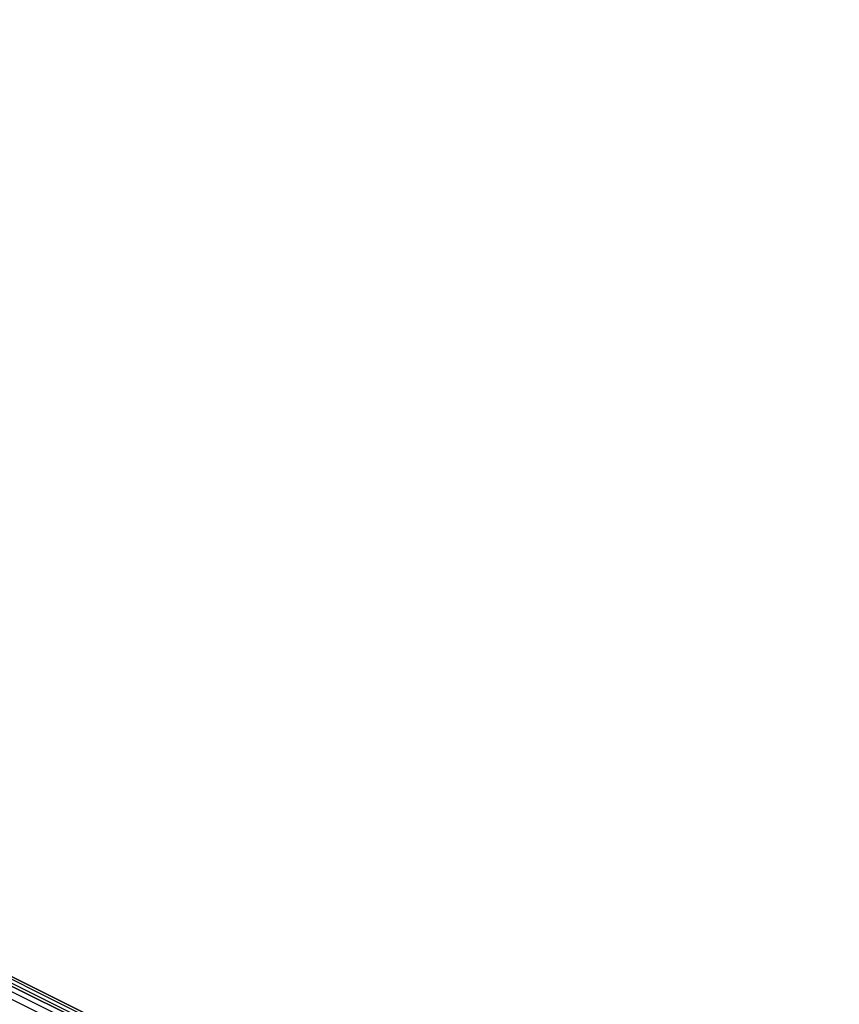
# Model space of a CAD drawing. Extents: x -102 to 102, y -101 to 102.
# Tile 174 of 256: x -61.89 to -57.71, y 31.79 to 36.82. Entities that reach past the tile are written whole.
import ezdxf

# ---------------------------------------------------------------- set-up
doc = ezdxf.new("R2010")
doc.units = 0
doc.header["$LTSCALE"] = 25.4
doc.layers.get('0').update_dxf_attribs({"linetype": 'CONTINUOUS'})

# ---------------------------------------------------------------- blocks, each defined once
blk = doc.blocks.new('NL2500011659_STL')
at = {"color": 0}
for p, q in [((-71.7412, 36.8182, -7.3955), (-38.2791, 20.156, -7.6045)), ((-38.2791, 20.156, -7.3955), (-71.7412, 36.8182, -7.3955)), ((-71.7412, 36.8182, -7.3955), (-38.2791, 20.156, -7.6045)), ((-38.2985, 20.1171, -7.191), (-71.7412, 36.8182, -7.3955)), ((-38.2985, 20.1171, -7.191), (-71.7412, 36.8182, -7.3955)), ((-38.2791, 20.156, -7.3955), (-71.7412, 36.8182, -7.3955)), ((-71.7606, 36.7793, -7.809), (-38.3364, 20.041, -8)), ((-38.2791, 20.156, -7.6045), (-71.7606, 36.7793, -7.809)), ((-38.2791, 20.156, -7.6045), (-71.7606, 36.7793, -7.809)), ((-38.2985, 20.1171, -7.809), (-71.7606, 36.7793, -7.809)), ((-38.2985, 20.1171, -7.809), (-71.7606, 36.7793, -7.809)), ((-71.7606, 36.7793, -7.809), (-38.3364, 20.041, -8)), ((-71.7985, 36.7032, -7), (-38.2985, 20.1171, -7.191)), ((-71.7985, 36.7032, -7), (-38.2985, 20.1171, -7.191)), ((-63.4856, 32.7074, -305.4983), (-61.5761, 31.7566, -306.4105)), ((-63.4856, 32.7074, -305.4983), (-61.5761, 31.7566, -306.4105)), ((-63.34, 32.5863, -305.128), (-61.4698, 31.6551, -306.0215)), ((-63.34, 32.5863, -305.128), (-61.4698, 31.6551, -306.0215))]:
    blk.add_line(p, q, dxfattribs=at)

msp = doc.modelspace()

# ---------------------------------------------------------------- block references
at = {"color": 0}
msp.add_blockref('NL2500011659_STL', (0, 0), dxfattribs=at)

doc.saveas('drawing.dxf')
